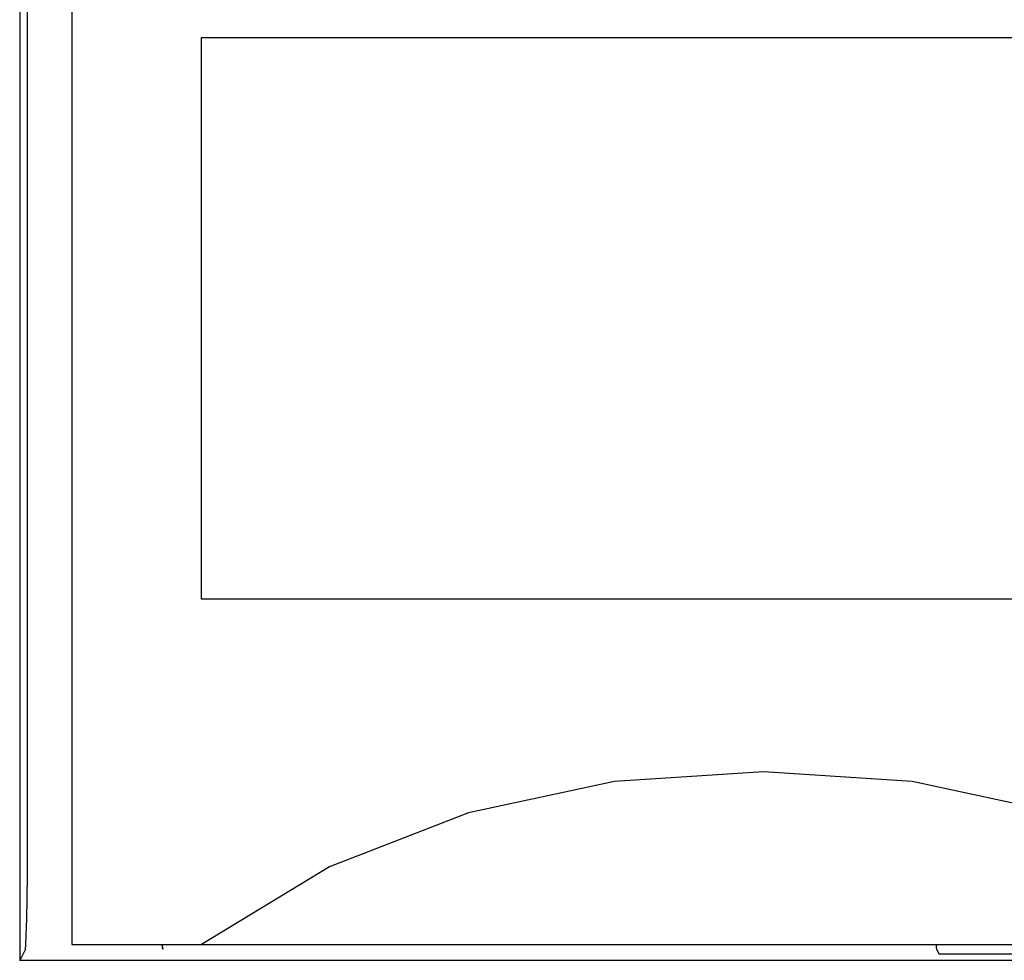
# Model space of a CAD drawing. Extents: x 82 to 1223, y 50 to 823.
# Tile 19 of 34: x 761 to 772, y 615 to 626. Entities that reach past the tile are written whole.
import ezdxf

# ---------------------------------------------------------------- set-up
doc = ezdxf.new("R2010")
doc.units = 0
doc.header["$LTSCALE"] = 69.3
doc.layers.add('ALL_CURVE', color=7, linetype='CONTINUOUS')
doc.layers.add('ALL_FEATURES', color=7, linetype='CONTINUOUS')

msp = doc.modelspace()

# ---------------------------------------------------------------- linework, layer by layer
at = {"layer": 'ALL_CURVE', "color": 4, "linetype": 'CONTINUOUS'}
for p, q in [((762.75, 619.25), (762.75, 625.75)), ((762.75, 625.75), (780.75, 625.75)), ((780.75, 619.25), (762.75, 619.25))]:
    msp.add_line(p, q, dxfattribs=at)
at = {"layer": 'ALL_FEATURES', "color": 7, "linetype": 'CONTINUOUS'}
for p, q in [((760.645, 635.75), (760.645, 615.068)), ((761.25, 634.75), (761.25, 615.25)), ((761.25, 615.25), (801.25, 615.25)), ((760.711, 615.199), (760.645, 615.068)), ((762.302, 615.198), (762.301, 615.199)), ((771.255, 615.198), (771.285, 615.138)), ((790.227, 615.138), (771.285, 615.138)), ((796.25, 615.068), (760.645, 615.068))]:
    msp.add_line(p, q, dxfattribs=at)
for points in [[(760.711, 615.199), (760.716, 615.247), (760.722, 615.364), (760.727, 615.545), (760.731, 615.781), (760.734, 616.061), (760.735, 616.372), (760.736, 630.722)], [(775.75, 615.25), (774.269, 616.149), (772.661, 616.777), (770.974, 617.137), (769.252, 617.25), (767.529, 617.137), (765.841, 616.777), (764.231, 616.149), (762.75, 615.25)], [(762.289, 615.25), (762.289, 615.247), (762.301, 615.199)], [(762.302, 615.198), (762.299, 615.215), (762.297, 615.25)], [(771.252, 615.25), (771.253, 615.215), (771.255, 615.198)]]:
    msp.add_lwpolyline(points, dxfattribs=at)

doc.saveas('drawing.dxf')
